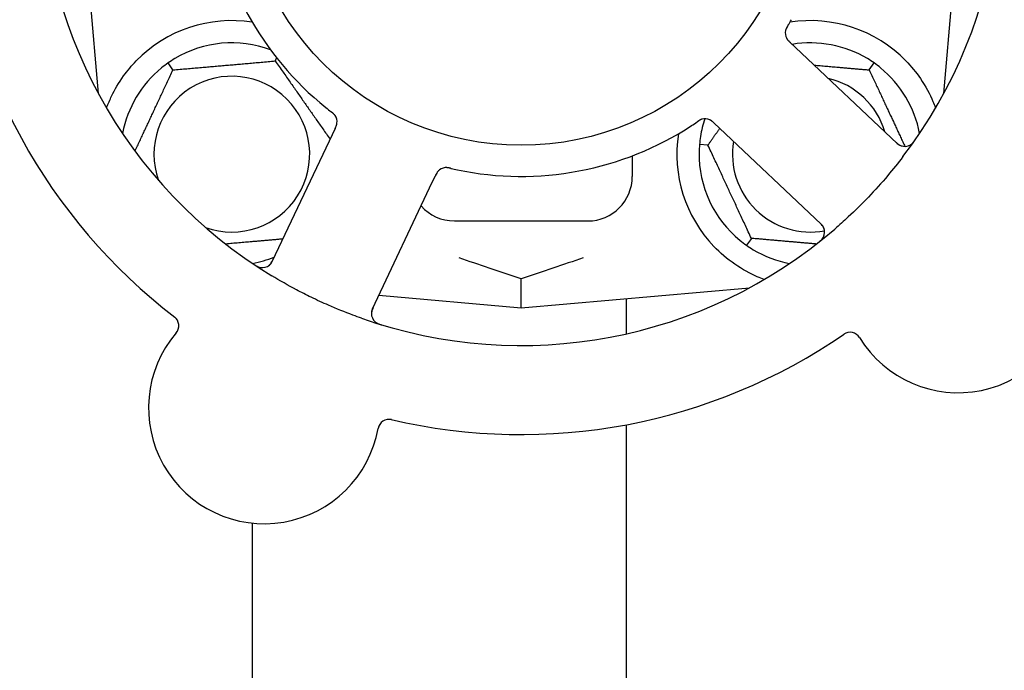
# Model space of a CAD drawing. Header units: inches. Extents: x 18 to 846, y -44 to 561.
# Tile 32 of 256: x 78.34 to 81.1, y 164.47 to 166.3. Entities that reach past the tile are written whole.
import ezdxf

# ---------------------------------------------------------------- set-up
doc = ezdxf.new("R2010")
doc.units = ezdxf.units.IN
doc.header["$LTSCALE"] = 24
doc.header["$MEASUREMENT"] = 0
doc.layers.add('Dimension (ANSI)', color=7, linetype='Continuous', lineweight=25)
doc.layers.add('Visible (ANSI)', color=7, linetype='Continuous', lineweight=30)
doc.styles.add('Note Text (ANSI)', font='tahoma.ttf')
doc.dimstyles.new('SB Fraction-16 (ANSI)', dxfattribs={"dimscale": 24, "dimtxt": 0.125, "dimasz": 0.098425, "dimexe": 0.125, "dimexo": 0.0625, "dimgap": 0.031496, "dimtad": 0, "dimtih": 1, "dimtoh": 1, "dimdec": 4, "dimrnd": 1e-08, "dimzin": 0, "dimdsep": 46, "dimlunit": 5, "dimtxsty": 'Note Text (ANSI)', "dimcen": 0.09, "dimdle": 0.393701, "dimclrd": 256, "dimclre": 256, "dimclrt": 256, "dimadec": 0, "dimazin": 3, "dimtfac": 0.96, "dimtofl": 0, "dimtmove": 0, "dimatfit": 3, "dimfxl": 1, "dimfrac": 2, "dimtolj": 1, "dimtzin": 12, "dimlwd": -1, "dimlwe": -1, "dimarcsym": 0})

# ---------------------------------------------------------------- blocks, each defined once
blk = doc.blocks.new('*D15')
at = {"layer": 'Defpoints', "color": 0, "transparency": 16777216}
for p in [(121.8191, 380.5815), (46.5863, 92.8698), (88.6941, 92.8698)]:
    blk.add_point(p, dxfattribs=at)
at = {"layer": 'Dimension (ANSI)', "transparency": 16777216}
for p, q in [((120.3191, 380.5815), (43.5863, 380.5815)), ((46.5863, 378.2193), (46.5863, 242.3754)), ((46.5863, 95.232), (46.5863, 237.0759)), ((87.1941, 92.8698), (43.5863, 92.8698))]:
    blk.add_line(p, q, dxfattribs=at)
for points in [[(46.1926, 378.2193), (46.98, 378.2193), (46.5863, 380.5815)], [(46.1926, 95.232), (46.98, 95.232), (46.5863, 92.8698)]]:
    blk.add_solid(points, dxfattribs=at)
at = {"layer": 'Dimension (ANSI)', "transparency": 16777216, "insert": (37.4463, 241.6195), "char_height": 3, "attachment_point": 1, "style": 'Note Text (ANSI)'}
blk.add_mtext('\\A1;287 11/16', dxfattribs=at)

msp = doc.modelspace()

# ---------------------------------------------------------------- linework, layer by layer
at = {"layer": 'Visible (ANSI)'}
for p, q in [((78.50111, 166.73203), (78.55728, 166.09005)), ((80.93244, 166.09005), (80.98861, 166.73203)), ((80.51556, 166.21941), (80.50108, 166.23306)), ((80.8015, 165.94979), (80.51556, 166.21941)), ((79.05436, 166.18116), (79.05829, 166.18959)), ((78.76678, 166.156), (78.75312, 166.17552)), ((80.72294, 166.156), (80.7366, 166.17552)), ((78.55553, 166.09328), (78.55699, 166.09328)), ((80.93273, 166.09328), (80.93419, 166.09328)), ((79.2224, 165.99181), (79.2139, 165.97385)), ((80.2874, 166.0064), (80.30186, 165.99277)), ((80.30186, 165.99277), (80.58781, 165.72316)), ((79.2139, 165.97385), (79.04584, 165.61859)), ((80.26978, 165.94469), (80.24605, 165.94677)), ((80.05736, 165.91474), (80.05736, 165.85703)), ((79.49549, 165.84065), (79.504, 165.85863)), ((79.32743, 165.48538), (79.49549, 165.84065)), ((79.55736, 165.73203), (79.93236, 165.73203)), ((80.39178, 165.68307), (80.37812, 165.66355)), ((79.74486, 165.48828), (79.74486, 165.56975)), ((79.74486, 165.48828), (80.38685, 165.54445)), ((79.34534, 165.52324), (79.74486, 165.48828)), ((80.03986, 165.51409), (80.03986, 165.41466)), ((80.03986, 165.15946), (80.03986, 151.12591)), ((78.98986, 164.88332), (78.98986, 151.12591))]:
    msp.add_line(p, q, dxfattribs=at)
msp.add_circle((79.74486, 166.73203), 0.7875, dxfattribs=at)
for centre, radius, start, end in [((79.74486, 166.73203), 1.35, 322.62287, 22.74397), ((79.74486, 166.73203), 1.35, 178.62287, 238.74397), ((79.74486, 166.73203), 0.875, 186.19111, 231.17573), ((79.74486, 166.73203), 1.6, 184.81714, 232.5497), ((78.93236, 165.91953), 0.375, 81.21293, 135.72238), ((80.55736, 165.91953), 0.375, 44.27762, 98.78707), ((80.51832, 166.25976), 0.03125, 167.46904, 209.46837), ((78.93236, 165.91953), 0.3125, 69.72028, 120.84193), ((80.55736, 165.91953), 0.3125, 59.15807, 99.35248), ((78.93236, 165.91953), 0.3125, 129.15807, 169.28378), ((80.55736, 165.91953), 0.3125, 10.71622, 50.84193), ((78.93236, 165.91953), 0.21875, 250.34111, 199.65889), ((80.55736, 165.91953), 0.21875, 16.71618, 76.65066), ((79.19663, 166.01042), 0.03125, 352.67765, 34.13682), ((80.55736, 165.91953), 0.3125, 161.46237, 170.84193), ((80.26175, 165.98764), 0.03125, 64.67765, 106.13682), ((79.74486, 166.73203), 0.875, 258.19111, 303.17573), ((80.55736, 165.91953), 0.375, 171.21293, 223.75453), ((80.55736, 165.91953), 0.21875, 170.57954, 280.53406), ((80.82294, 165.97253), 0.03125, 226.68342, 324.83549), ((80.55736, 165.91953), 0.3125, 179.15807, 230.84193), ((79.53471, 165.85049), 0.03125, 95.46904, 137.46837), ((79.93236, 165.85703), 0.125, 270, 0), ((80.97264, 165.57436), 0.325, 211.56477, 61.80207), ((79.55736, 165.85703), 0.125, 221.64189, 270), ((79.74486, 166.73203), 1.35, 250.62287, 310.74397), ((80.56637, 165.70042), 0.03125, 308.53135, 46.68342), ((80.55736, 165.91953), 0.3125, 239.15807, 259.28378), ((78.93236, 165.91953), 0.3125, 280.71622, 292.42184), ((79.0176, 165.63195), 0.03125, 236.53135, 334.68342), ((79.35568, 165.47202), 0.03125, 154.68342, 252.83549), ((78.7521, 165.43766), 0.03125, 319.56477, 52.51231), ((79.02325, 165.2066), 0.325, 139.56477, 349.80207), ((79.74486, 166.73203), 1.6, 256.81714, 304.5497), ((80.6691, 165.38788), 0.03125, 31.56477, 124.51231), ((79.37388, 165.14353), 0.03125, 76.85452, 169.80207)]:
    msp.add_arc(centre, radius, start, end, dxfattribs=at)
for points, knots in [([(80.49472, 166.28111), (80.49497, 166.28152), (80.49523, 166.28196), (80.49551, 166.28243), (80.49803, 166.28663), (80.50142, 166.2924), (80.50409, 166.29706)], [0.48080563, 0.48080563, 0.48080563, 0.48080563, 0.5329828, 0.5329828, 0.5329828, 1, 1, 1, 1]), ([(80.4947, 166.28108), (80.49455, 166.28082), (80.49439, 166.28056), (80.49398, 166.27987), (80.49372, 166.27943), (80.49291, 166.27806), (80.49236, 166.27711), (80.49127, 166.27512), (80.49071, 166.27405), (80.48969, 166.27193), (80.48925, 166.27089), (80.48846, 166.26883), (80.48817, 166.26787), (80.48785, 166.26667), (80.48778, 166.26634), (80.48772, 166.26609)], [0.001596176, 0.001596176, 0.001596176, 0.001596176, 0.00393777, 0.00393777, 0.007842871, 0.007842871, 0.016055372, 0.016055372, 0.025513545, 0.025513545, 0.037191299, 0.037191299, 0.054193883, 0.054193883, 0.061558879, 0.061558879, 0.061558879, 0.061558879]), ([(80.4947, 166.28108), (80.49442, 166.28061), (80.49414, 166.28014), (80.49358, 166.2792), (80.4933, 166.27874), (80.49238, 166.27717), (80.49175, 166.27606), (80.49077, 166.27423), (80.49039, 166.27347), (80.48956, 166.27172), (80.48916, 166.27078), (80.48854, 166.2691), (80.48829, 166.26832), (80.48794, 166.26708), (80.48782, 166.26656), (80.48775, 166.26625), (80.48774, 166.26621), (80.48774, 166.2662), (80.48774, 166.26619), (80.48774, 166.26619)], [0, 0, 0, 0, 0.004180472, 0.004180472, 0.008305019, 0.008305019, 0.018114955, 0.018114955, 0.025612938, 0.025612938, 0.036850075, 0.036850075, 0.047489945, 0.047489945, 0.056089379, 0.056089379, 0.05828692, 0.05828692, 0.058652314, 0.058652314, 0.058652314, 0.058652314]), ([(80.49051, 166.24551), (80.49055, 166.24543), (80.4906, 166.24534), (80.49075, 166.24507), (80.49085, 166.24488), (80.49135, 166.244), (80.49185, 166.24321), (80.49316, 166.24136), (80.49405, 166.24024), (80.49599, 166.23805), (80.49704, 166.23696), (80.49859, 166.23543), (80.49908, 166.23496), (80.49983, 166.23425), (80.50008, 166.23401), (80.50057, 166.23355), (80.50081, 166.23332), (80.50105, 166.23309)], [0.038929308, 0.038929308, 0.038929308, 0.038929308, 0.040726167, 0.040726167, 0.043941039, 0.043941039, 0.054249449, 0.054249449, 0.066768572, 0.066768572, 0.07820649, 0.07820649, 0.083402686, 0.083402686, 0.086046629, 0.086046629, 0.08863019, 0.08863019, 0.08863019, 0.08863019]), ([(80.49089, 166.24479), (80.49089, 166.24479), (80.49089, 166.24479), (80.49092, 166.24472), (80.49103, 166.24453), (80.49138, 166.24393), (80.49166, 166.24347), (80.49232, 166.24244), (80.49271, 166.2419), (80.49322, 166.24122), (80.49336, 166.24104), (80.49434, 166.2398), (80.49556, 166.23843), (80.49764, 166.23634), (80.49827, 166.23573), (80.49927, 166.23478), (80.49961, 166.23445), (80.50032, 166.23378), (80.50069, 166.23343), (80.50105, 166.23309)], [0.028019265, 0.028019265, 0.028019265, 0.028019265, 0.028672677, 0.028672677, 0.033062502, 0.033062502, 0.040781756, 0.040781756, 0.051074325, 0.051074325, 0.054504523, 0.054504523, 0.075062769, 0.075062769, 0.083066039, 0.083066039, 0.087153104, 0.087153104, 0.091266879, 0.091266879, 0.091266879, 0.091266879]), ([(78.58103, 166.05064), (78.58505, 166.06144), (78.58978, 166.07246), (78.60335, 166.10058), (78.61472, 166.12021), (78.63907, 166.15393), (78.65121, 166.16835), (78.66387, 166.18133)], [1.39731378, 1.39731378, 1.39731378, 1.39731378, 1.49356897, 1.49356897, 1.66386875, 1.66386875, 1.79881771, 1.79881771, 1.79881771, 1.79881771]), ([(80.82585, 166.18133), (80.84061, 166.1662), (80.85453, 166.14925), (80.8813, 166.11023), (80.89321, 166.08782), (80.90426, 166.06209), (80.90655, 166.05638), (80.9087, 166.05064)], [0.55181372, 0.55181372, 0.55181372, 0.55181372, 0.71000954, 0.71000954, 0.90366002, 0.90366002, 0.95550669, 0.95550669, 0.95550669, 0.95550669]), ([(79.22291, 166.02732), (79.22278, 166.02752), (79.22262, 166.02777), (79.2221, 166.02848), (79.22172, 166.02899), (79.22087, 166.03003), (79.2204, 166.03056), (79.21943, 166.03159), (79.21895, 166.03209), (79.21774, 166.03324), (79.21697, 166.03394), (79.21581, 166.03493), (79.21546, 166.03522), (79.21418, 166.03628), (79.21321, 166.03705), (79.21193, 166.03805), (79.21161, 166.03829), (79.21116, 166.03865), (79.21102, 166.03875), (79.21088, 166.03886)], [0.044252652, 0.044252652, 0.044252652, 0.044252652, 0.050671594, 0.050671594, 0.061250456, 0.061250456, 0.071050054, 0.071050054, 0.078610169, 0.078610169, 0.087196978, 0.087196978, 0.090753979, 0.090753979, 0.100050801, 0.100050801, 0.10314767, 0.10314767, 0.10451733, 0.10451733, 0.10451733, 0.10451733]), ([(79.22271, 166.02764), (79.22271, 166.02764), (79.22269, 166.02766), (79.22262, 166.02778), (79.22254, 166.02789), (79.22228, 166.02826), (79.22207, 166.02856), (79.22133, 166.02954), (79.22073, 166.03026), (79.21936, 166.03172), (79.21862, 166.03246), (79.21682, 166.03412), (79.21571, 166.03506), (79.21351, 166.03683), (79.21241, 166.03768), (79.21118, 166.03863), (79.21103, 166.03874), (79.21088, 166.03886)], [0.030853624, 0.030853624, 0.030853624, 0.030853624, 0.032941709, 0.032941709, 0.03638518, 0.03638518, 0.042347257, 0.042347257, 0.055267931, 0.055267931, 0.065838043, 0.065838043, 0.077516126, 0.077516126, 0.087897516, 0.087897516, 0.089364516, 0.089364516, 0.089364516, 0.089364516]), ([(80.25379, 166.01786), (80.25357, 166.0178), (80.25328, 166.01772), (80.25244, 166.01745), (80.25183, 166.01725), (80.25058, 166.01676), (80.24993, 166.01648), (80.24865, 166.01588), (80.24804, 166.01557), (80.24656, 166.01477), (80.24566, 166.01425), (80.24437, 166.01346), (80.24398, 166.01322), (80.24257, 166.01233), (80.24154, 166.01164), (80.2402, 166.01074), (80.23987, 166.01051), (80.23939, 166.01018), (80.23924, 166.01008), (80.2391, 166.00999)], [0.044252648, 0.044252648, 0.044252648, 0.044252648, 0.050671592, 0.050671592, 0.061250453, 0.061250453, 0.071050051, 0.071050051, 0.078610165, 0.078610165, 0.087196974, 0.087196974, 0.090753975, 0.090753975, 0.100050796, 0.100050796, 0.103147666, 0.103147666, 0.104517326, 0.104517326, 0.104517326, 0.104517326]), ([(80.25343, 166.01777), (80.25343, 166.01777), (80.2534, 166.01776), (80.25327, 166.01772), (80.25313, 166.01768), (80.2527, 166.01755), (80.25236, 166.01744), (80.25119, 166.01704), (80.25032, 166.0167), (80.24851, 166.01585), (80.24757, 166.01537), (80.24545, 166.01417), (80.24421, 166.0134), (80.24184, 166.01186), (80.24069, 166.01108), (80.23941, 166.0102), (80.23926, 166.01009), (80.2391, 166.00999)], [0.030853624, 0.030853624, 0.030853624, 0.030853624, 0.032941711, 0.032941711, 0.036385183, 0.036385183, 0.042347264, 0.042347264, 0.055267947, 0.055267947, 0.065838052, 0.065838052, 0.077516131, 0.077516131, 0.087897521, 0.087897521, 0.089364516, 0.089364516, 0.089364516, 0.089364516]), ([(80.28737, 166.00643), (80.28716, 166.00664), (80.28694, 166.00684), (80.28575, 166.00796), (80.28474, 166.0089), (80.28259, 166.01081), (80.28142, 166.01178), (80.27927, 166.01341), (80.27825, 166.01409), (80.27632, 166.01527), (80.27534, 166.01577), (80.27451, 166.01616), (80.27439, 166.01622), (80.27429, 166.01627)], [0, 0, 0, 0, 0.002309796, 0.002309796, 0.012623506, 0.012623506, 0.024338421, 0.024338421, 0.035397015, 0.035397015, 0.047442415, 0.047442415, 0.049661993, 0.049661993, 0.049661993, 0.049661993]), ([(80.2874, 166.00641), (80.28702, 166.00677), (80.28663, 166.00713), (80.28588, 166.00784), (80.28551, 166.00818), (80.28467, 166.00896), (80.28421, 166.00938), (80.28256, 166.01087), (80.28146, 166.01179), (80.27969, 166.01316), (80.2789, 166.01373), (80.27741, 166.01467), (80.27674, 166.01505), (80.27562, 166.01565), (80.27511, 166.0159), (80.27481, 166.01603), (80.27477, 166.01605), (80.27477, 166.01605), (80.27477, 166.01605), (80.27477, 166.01605)], [0, 0, 0, 0, 0.004355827, 0.004355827, 0.0086878, 0.0086878, 0.014307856, 0.014307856, 0.029588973, 0.029588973, 0.043844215, 0.043844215, 0.054171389, 0.054171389, 0.061954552, 0.061954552, 0.063871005, 0.063871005, 0.063878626, 0.063878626, 0.063878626, 0.063878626]), ([(79.2224, 165.99182), (79.22263, 165.99229), (79.22286, 165.99277), (79.22329, 165.99371), (79.22351, 165.99417), (79.22399, 165.9952), (79.22424, 165.99577), (79.22515, 165.9978), (79.22569, 165.99913), (79.22645, 166.00123), (79.22674, 166.00217), (79.22717, 166.00387), (79.22733, 166.00462), (79.22755, 166.00588), (79.22763, 166.00644), (79.22767, 166.00677), (79.22767, 166.00681), (79.22767, 166.00681), (79.22767, 166.00681), (79.22767, 166.00681)], [0, 0, 0, 0, 0.004355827, 0.004355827, 0.008687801, 0.008687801, 0.014307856, 0.014307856, 0.029588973, 0.029588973, 0.043844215, 0.043844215, 0.054171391, 0.054171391, 0.061954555, 0.061954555, 0.063871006, 0.063871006, 0.063878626, 0.063878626, 0.063878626, 0.063878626]), ([(79.22242, 165.99185), (79.22255, 165.99212), (79.22267, 165.99239), (79.22337, 165.99387), (79.22395, 165.99512), (79.2251, 165.99775), (79.22566, 165.99917), (79.22655, 166.00172), (79.22689, 166.00289), (79.22741, 166.0051), (79.22759, 166.00618), (79.2277, 166.00709), (79.22772, 166.00722), (79.22773, 166.00734)], [0, 0, 0, 0, 0.002309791, 0.002309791, 0.012623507, 0.012623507, 0.024338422, 0.024338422, 0.035397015, 0.035397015, 0.047442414, 0.047442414, 0.049661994, 0.049661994, 0.049661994, 0.049661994]), ([(80.7956, 165.95536), (80.79629, 165.95471), (80.79698, 165.95406), (80.79969, 165.95155), (80.80174, 165.94977), (80.80536, 165.947), (80.80698, 165.94593), (80.80976, 165.94434), (80.81106, 165.94372), (80.81318, 165.94288), (80.81399, 165.94261), (80.81486, 165.94235), (80.81504, 165.9423), (80.8152, 165.94226)], [0, 0, 0, 0, 0.007248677, 0.007248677, 0.028564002, 0.028564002, 0.04748221, 0.04748221, 0.065361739, 0.065361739, 0.076705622, 0.076705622, 0.079955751, 0.079955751, 0.079955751, 0.079955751]), ([(80.83812, 165.94522), (80.83837, 165.94536), (80.83868, 165.94554), (80.83969, 165.94619), (80.84046, 165.94672), (80.84211, 165.94801), (80.84307, 165.94884), (80.84463, 165.95039), (80.84512, 165.95089), (80.84631, 165.95218), (80.84704, 165.95301), (80.84852, 165.95482), (80.84929, 165.95581), (80.85047, 165.95739), (80.8509, 165.95798), (80.85174, 165.95917), (80.85215, 165.95975), (80.85256, 165.96034)], [0.051298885, 0.051298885, 0.051298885, 0.051298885, 0.057269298, 0.057269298, 0.069785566, 0.069785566, 0.083632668, 0.083632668, 0.089458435, 0.089458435, 0.09782017, 0.09782017, 0.107290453, 0.107290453, 0.113094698, 0.113094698, 0.118968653, 0.118968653, 0.118968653, 0.118968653]), ([(80.81765, 165.9125), (80.80373, 165.89429), (80.78944, 165.87653), (80.75734, 165.83866), (80.73917, 165.81847), (80.70193, 165.77955), (80.68314, 165.76104), (80.65145, 165.73159), (80.63884, 165.72031), (80.62598, 165.70923)], [-0.73117336, -0.73117336, -0.73117336, -0.73117336, -0.55242948, -0.55242948, -0.34016147, -0.34016147, -0.13232742, -0.13232742, 0, 0, 0, 0]), ([(79.51257, 165.87254), (79.5125, 165.87247), (79.51243, 165.8724), (79.51222, 165.87218), (79.51207, 165.87201), (79.5114, 165.87127), (79.51079, 165.87055), (79.50944, 165.86873), (79.50865, 165.86754), (79.50716, 165.86502), (79.50646, 165.86369), (79.50548, 165.86174), (79.50518, 165.86112), (79.50474, 165.8602), (79.50459, 165.85989), (79.5043, 165.85927), (79.50416, 165.85897), (79.50401, 165.85867)], [0.038929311, 0.038929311, 0.038929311, 0.038929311, 0.040726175, 0.040726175, 0.043941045, 0.043941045, 0.054249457, 0.054249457, 0.066768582, 0.066768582, 0.078206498, 0.078206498, 0.083402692, 0.083402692, 0.086046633, 0.086046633, 0.088630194, 0.088630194, 0.088630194, 0.088630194]), ([(79.54769, 165.87954), (79.5474, 165.87961), (79.5471, 165.87967), (79.54632, 165.87985), (79.54582, 165.87997), (79.54427, 165.88031), (79.5432, 165.88054), (79.54096, 165.88097), (79.53978, 165.88116), (79.53744, 165.88148), (79.53632, 165.88158), (79.53411, 165.8817), (79.53311, 165.88167), (79.53187, 165.8816), (79.53153, 165.88157), (79.53127, 165.88155)], [0.001596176, 0.001596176, 0.001596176, 0.001596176, 0.003937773, 0.003937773, 0.007842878, 0.007842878, 0.016055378, 0.016055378, 0.025513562, 0.025513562, 0.03719134, 0.03719134, 0.0541939, 0.0541939, 0.061558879, 0.061558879, 0.061558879, 0.061558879]), ([(79.54769, 165.87954), (79.54716, 165.87966), (79.54662, 165.87979), (79.54556, 165.88003), (79.54503, 165.88015), (79.54326, 165.88054), (79.54201, 165.8808), (79.53997, 165.88116), (79.53912, 165.88129), (79.5372, 165.88154), (79.53619, 165.88163), (79.53439, 165.8817), (79.53358, 165.8817), (79.53229, 165.88164), (79.53176, 165.8816), (79.53144, 165.88157), (79.5314, 165.88156), (79.53139, 165.88156), (79.53138, 165.88156), (79.53138, 165.88156)], [0, 0, 0, 0, 0.004180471, 0.004180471, 0.008305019, 0.008305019, 0.018114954, 0.018114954, 0.025612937, 0.025612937, 0.036850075, 0.036850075, 0.047489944, 0.047489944, 0.05608938, 0.05608938, 0.05828692, 0.05828692, 0.058652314, 0.058652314, 0.058652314, 0.058652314]), ([(79.54772, 165.87953), (79.54819, 165.87942), (79.54869, 165.87931), (79.54922, 165.87919), (79.554, 165.87809), (79.56053, 165.87665), (79.56579, 165.87555)], [0.48080563, 0.48080563, 0.48080563, 0.48080563, 0.5329828, 0.5329828, 0.5329828, 1, 1, 1, 1]), ([(79.512, 165.87195), (79.512, 165.87195), (79.512, 165.87195), (79.51195, 165.8719), (79.51179, 165.87173), (79.51133, 165.87122), (79.51098, 165.87081), (79.51021, 165.86986), (79.50981, 165.86933), (79.50932, 165.86863), (79.5092, 165.86845), (79.50832, 165.86712), (79.5074, 165.86554), (79.50606, 165.86292), (79.50567, 165.86213), (79.50507, 165.86089), (79.50486, 165.86046), (79.50444, 165.85958), (79.50423, 165.85912), (79.50401, 165.85867)], [0.028019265, 0.028019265, 0.028019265, 0.028019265, 0.028672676, 0.028672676, 0.033062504, 0.033062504, 0.040781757, 0.040781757, 0.051074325, 0.051074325, 0.054504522, 0.054504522, 0.07506277, 0.07506277, 0.083066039, 0.083066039, 0.087153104, 0.087153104, 0.091266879, 0.091266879, 0.091266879, 0.091266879]), ([(80.59611, 165.71001), (80.59601, 165.7103), (80.59589, 165.71064), (80.59524, 165.71231), (80.59449, 165.7139), (80.59286, 165.71662), (80.59201, 165.71788), (80.58962, 165.72093), (80.58799, 165.72275), (80.58549, 165.72529), (80.58474, 165.72602), (80.58329, 165.72741), (80.58259, 165.72807), (80.58189, 165.72873)], [0.058736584, 0.058736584, 0.058736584, 0.058736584, 0.064782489, 0.064782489, 0.086145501, 0.086145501, 0.103238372, 0.103238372, 0.123434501, 0.123434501, 0.131598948, 0.131598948, 0.13893919, 0.13893919, 0.13893919, 0.13893919]), ([(80.58029, 165.67158), (80.58079, 165.67197), (80.58127, 165.67236), (80.58258, 165.67341), (80.58342, 165.67409), (80.58493, 165.67538), (80.58563, 165.67599), (80.58737, 165.6776), (80.58841, 165.67863), (80.59015, 165.6805), (80.59088, 165.68137), (80.59208, 165.68288), (80.59256, 165.68356), (80.59348, 165.68494), (80.59388, 165.68563), (80.5943, 165.68642), (80.59439, 165.68659), (80.59446, 165.68674)], [0, 0, 0, 0, 0.005149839, 0.005149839, 0.013554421, 0.013554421, 0.020527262, 0.020527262, 0.031641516, 0.031641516, 0.041623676, 0.041623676, 0.051235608, 0.051235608, 0.063734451, 0.063734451, 0.067355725, 0.067355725, 0.067355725, 0.067355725]), ([(80.42795, 165.56765), (80.42133, 165.57006), (80.4147, 165.57266), (80.38861, 165.58395), (80.36657, 165.59567), (80.32431, 165.62465), (80.30405, 165.64186), (80.2865, 165.6602)], [1.38940877, 1.38940877, 1.38940877, 1.38940877, 1.45134152, 1.45134152, 1.64787025, 1.64787025, 1.84130789, 1.84130789, 1.84130789, 1.84130789]), ([(79.03591, 165.60663), (79.03615, 165.60681), (79.03644, 165.60703), (79.03783, 165.60817), (79.03911, 165.60937), (79.04119, 165.61176), (79.04212, 165.61296), (79.04429, 165.61617), (79.04552, 165.61829), (79.04716, 165.62145), (79.04762, 165.62239), (79.0485, 165.62419), (79.04891, 165.62506), (79.04932, 165.62593)], [0.058736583, 0.058736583, 0.058736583, 0.058736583, 0.064782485, 0.064782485, 0.086145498, 0.086145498, 0.103238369, 0.103238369, 0.123434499, 0.123434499, 0.131598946, 0.131598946, 0.138939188, 0.138939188, 0.138939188, 0.138939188]), ([(78.99448, 165.60979), (78.995, 165.60945), (78.99551, 165.6091), (78.99692, 165.60818), (78.99782, 165.6076), (78.99952, 165.60655), (79.00032, 165.60608), (79.00238, 165.60492), (79.00369, 165.60425), (79.006, 165.60318), (79.00705, 165.60274), (79.00886, 165.60208), (79.00965, 165.60183), (79.01125, 165.60138), (79.01203, 165.60122), (79.01292, 165.60106), (79.01311, 165.60103), (79.01327, 165.601)], [0, 0, 0, 0, 0.005149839, 0.005149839, 0.013554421, 0.013554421, 0.020527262, 0.020527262, 0.031641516, 0.031641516, 0.041623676, 0.041623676, 0.051235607, 0.051235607, 0.06373445, 0.06373445, 0.067355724, 0.067355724, 0.067355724, 0.067355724]), ([(79.29695, 165.4585), (79.28874, 165.46139), (79.28055, 165.46436), (79.24931, 165.47604), (79.22666, 165.48521), (79.18769, 165.50225), (79.1713, 165.5098), (79.14124, 165.5244), (79.12755, 165.53134), (79.09051, 165.55092), (79.06735, 165.56405), (79.0444, 165.57798)], [-0.73117437, -0.73117437, -0.73117437, -0.73117437, -0.66329539, -0.66329539, -0.47009836, -0.47009836, -0.32966499, -0.32966499, -0.20932583, -0.20932583, 0, 0, 0, 0]), ([(79.3309, 165.49271), (79.33049, 165.49186), (79.33009, 165.491), (79.32854, 165.48765), (79.32747, 165.48515), (79.32596, 165.48085), (79.32544, 165.47898), (79.32479, 165.47585), (79.3246, 165.47442), (79.32446, 165.47214), (79.32445, 165.47128), (79.32448, 165.47038), (79.32448, 165.47019), (79.32449, 165.47003)], [0, 0, 0, 0, 0.007248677, 0.007248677, 0.028564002, 0.028564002, 0.047482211, 0.047482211, 0.06536174, 0.06536174, 0.076705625, 0.076705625, 0.079955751, 0.079955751, 0.079955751, 0.079955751]), ([(79.33439, 165.44914), (79.3346, 165.44895), (79.33487, 165.44871), (79.3358, 165.44795), (79.33654, 165.44738), (79.33828, 165.44621), (79.33936, 165.44556), (79.34132, 165.44455), (79.34195, 165.44424), (79.34355, 165.4435), (79.34456, 165.44307), (79.34673, 165.44222), (79.34792, 165.44179), (79.34978, 165.44116), (79.35048, 165.44094), (79.35187, 165.4405), (79.35255, 165.44029), (79.35324, 165.44009)], [0.051298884, 0.051298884, 0.051298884, 0.051298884, 0.057269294, 0.057269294, 0.069785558, 0.069785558, 0.083632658, 0.083632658, 0.089458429, 0.089458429, 0.097820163, 0.097820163, 0.107290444, 0.107290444, 0.113094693, 0.113094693, 0.118968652, 0.118968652, 0.118968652, 0.118968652])]:
    msp.add_open_spline(points, degree=3, knots=knots, dxfattribs=at)
for points in [[(78.77215, 166.18784), (78.76595, 166.18414), (78.75937, 166.17989), (78.75312, 166.17552)], [(80.7366, 166.17552), (80.73036, 166.17989), (80.72378, 166.18414), (80.71757, 166.18784)], [(78.75312, 166.17552), (78.74688, 166.17114), (78.74063, 166.16641), (78.73503, 166.16185)], [(80.75469, 166.16185), (80.74909, 166.16641), (80.74285, 166.17114), (80.7366, 166.17552)], [(79.19629, 166.05035), (79.20095, 166.0466), (79.20697, 166.04188), (79.21088, 166.03886)], [(80.22367, 165.99966), (80.22867, 166.00293), (80.23502, 166.0072), (80.2391, 166.00999)], [(80.24884, 165.96927), (80.24769, 165.96213), (80.24672, 165.95436), (80.24605, 165.94677)], [(80.24605, 165.94677), (80.24539, 165.93918), (80.245, 165.93135), (80.2449, 165.92413)], [(80.36003, 165.67722), (80.36563, 165.67265), (80.37188, 165.66793), (80.37812, 165.66355)], [(80.37812, 165.66355), (80.38437, 165.65918), (80.39095, 165.65493), (80.39715, 165.65123)], [(79.74486, 165.56975), (79.68458, 165.5894), (79.62518, 165.60952), (79.57055, 165.62806)], [(79.91917, 165.62806), (79.86455, 165.60952), (79.80514, 165.5894), (79.74486, 165.56975)]]:
    msp.add_open_spline(points, degree=3, dxfattribs=at)
for points, weights in [([(78.76678, 166.156), (78.91057, 166.16858), (79.05436, 166.18116)], [1.04422863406, 1.20577136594, 1.04422863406]), ([(79.05436, 166.18116), (79.13255, 166.06949), (79.20811, 165.96159)], [1.04422863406, 1.19550179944, 1.06346205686]), ([(78.66044, 165.92796), (78.71204, 166.0386), (78.76678, 166.156)], [1.07748863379, 1.18694802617, 1.04422863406]), ([(80.56848, 166.16952), (80.6402, 166.16324), (80.72294, 166.156)], [1.12448377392, 1.13145726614, 1.04422863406]), ([(80.72294, 166.156), (80.77499, 166.04437), (80.82306, 165.94128)], [1.04422863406, 1.17902301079, 1.08886732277]), ([(78.58128, 166.0475), (78.58115, 166.04907), (78.58103, 166.05064)], [0.999914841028, 0.999914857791, 0.999914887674]), ([(80.9087, 166.05064), (80.90857, 166.04907), (80.90844, 166.0475)], [0.999914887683, 0.9999148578, 0.999914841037]), ([(80.26978, 165.94469), (80.28702, 165.96931), (80.30282, 165.99187)], [1.04422863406, 1.07418802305, 1.09303499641]), ([(80.39178, 165.68307), (80.33078, 165.81388), (80.26978, 165.94469)], [1.04422863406, 1.20577136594, 1.04422863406]), ([(79.07541, 165.68109), (78.99153, 165.67376), (78.91518, 165.66708)], [1.06521891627, 1.14516515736, 1.11819795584]), ([(80.57454, 165.66708), (80.48917, 165.67454), (80.39178, 165.68307)], [1.11819795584, 1.14843950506, 1.04422863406])]:
    msp.add_rational_spline(points, weights, degree=2, dxfattribs=at)

# ---------------------------------------------------------------- dimensions: what is measured, and where the dimension line sits
at = {"layer": 'Dimension (ANSI)'}
dim = msp.add_linear_dim(base=(46.58635, 92.8698), p1=(121.81912, 380.5815), p2=(88.69412, 92.8698), angle=270, dimstyle='SB Fraction-16 (ANSI)', override={"dimgap": 0.031496, "dimdec": 4, "dimtol": 0, "dimlim": 0, "dimtp": 0, "dimtm": 0, "dimtdec": 2, "dimatfit": 1}, dxfattribs=at)
dim.commit()
dim.dimension.update_dxf_attribs({"geometry": '*D15', "text_midpoint": (46.58635, 239.72565), "dimtype": 160})

doc.saveas('drawing.dxf')
